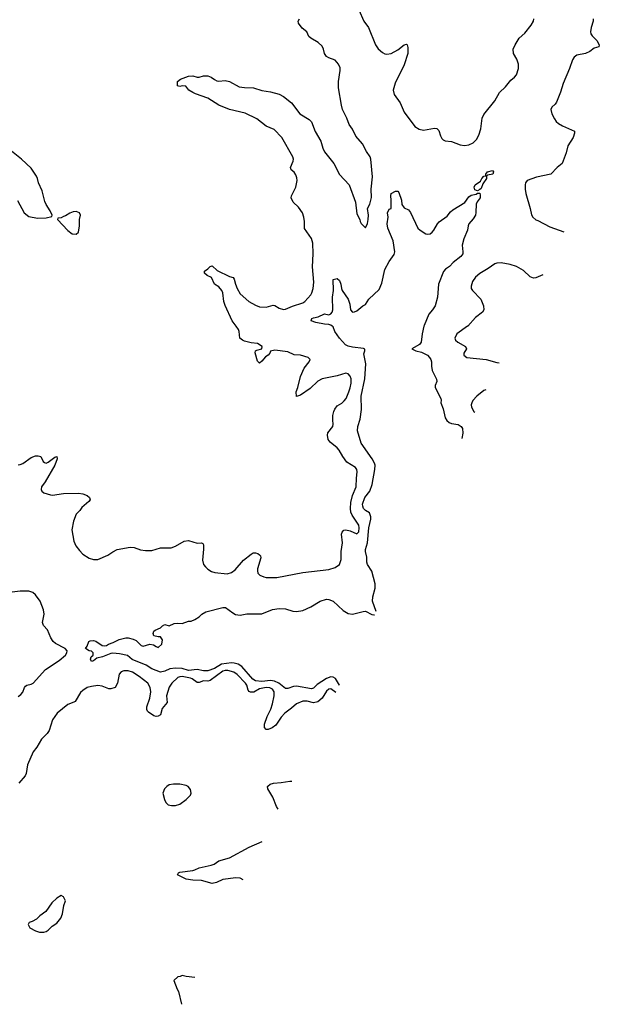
# Model space of a CAD drawing. Header units: inches. Extents: x 2134017 to 2292458, y 756222 to 916513.
# Tile 18 of 256: x 2223885 to 2229259, y 763710 to 772842. Entities that reach past the tile are written whole.
import ezdxf

# ---------------------------------------------------------------- set-up
doc = ezdxf.new("R2010")
doc.units = ezdxf.units.IN
doc.header["$MEASUREMENT"] = 0
doc.layers.add('C2726', color=7, linetype='Continuous')
doc.layers.add('C2727', color=7, linetype='Continuous')

msp = doc.modelspace()

# ---------------------------------------------------------------- linework, layer by layer
at = {"layer": 'C2726', "color": 5}
for points, elevation in [([(2223870, 768714.9), (2223890, 768716.5), (2223913.7, 768726.3), (2223990, 768782.8), (2224030, 768796.1), (2224057.4, 768797.4), (2224080.7, 768790), (2224103.4, 768743.4), (2224114, 768734), (2224130, 768730.7), (2224150, 768739.1), (2224210, 768784), (2224230, 768791.3), (2224232.7, 768770), (2224210, 768709.3), (2224122.4, 768557.6), (2224088.5, 768510), (2224084.2, 768484.2), (2224090.7, 768470), (2224110, 768455.5), (2224170, 768434.9), (2224190, 768433), (2224290, 768448.9), (2224430.3, 768450.3), (2224470, 768443.8), (2224510.4, 768430.4), (2224531, 768410), (2224538, 768390), (2224527.1, 768372.9), (2224460.5, 768319.5), (2224442.8, 768290), (2224410, 768255.3), (2224382.4, 768190), (2224368.9, 768110), (2224387.1, 768007.1), (2224404, 767964), (2224438.5, 767918.5), (2224470, 767886.7), (2224530, 767848.8), (2224570, 767834.9), (2224610, 767836.5), (2224703.7, 767876.3), (2224750, 767907.7), (2224790, 767927.3), (2224910, 767950.7), (2224947.1, 767947.1), (2225005.8, 767925.8), (2225050, 767919.1), (2225110, 767920.7), (2225190, 767944.9), (2225290, 767943.8), (2225330, 767960.5), (2225410, 768007.3), (2225450, 768010.7), (2225530, 767987.3), (2225570, 767991), (2225582.8, 767982.8), (2225590.4, 767970.4), (2225590.4, 767930.4), (2225579.5, 767830), (2225588.2, 767790), (2225606.3, 767766.3), (2225630, 767746), (2225664.8, 767724.8), (2225694, 767714), (2225810, 767701.6), (2225850, 767714.9), (2225881.3, 767738.7), (2225959.7, 767830), (2226030, 767886.3), (2226050, 767896.5), (2226070, 767898.9), (2226092.3, 767892.3), (2226110, 767878.3), (2226117.8, 767870), (2226121.7, 767850), (2226090.4, 767750), (2226088.8, 767730), (2226094.4, 767710), (2226110.7, 767690), (2226150, 767673.7), (2226170, 767670.3), (2226270, 767667.6), (2226510, 767716), (2226750, 767744.4), (2226810, 767763), (2226849.2, 767790), (2226865.4, 767834.6), (2226864.2, 767910), (2226879.1, 767990), (2226869.7, 768070), (2226873.6, 768090), (2226890, 768108.2), (2226910, 768111.6), (2226950, 768103.1), (2227010, 768073), (2227030, 768091.3), (2227033.3, 768130), (2227030, 768154.5), (2226966.4, 768246.4), (2226955.9, 768275.9), (2226951.8, 768310), (2226955.7, 768364.3), (2226969.9, 768430), (2227004.3, 768510), (2227006.6, 768590), (2227014.2, 768650), (2227009.7, 768670), (2226998, 768690), (2226918.4, 768738.4), (2226879.7, 768790), (2226848, 768850), (2226829.6, 768870), (2226762.6, 768922.6), (2226745.7, 768950), (2226738, 768990), (2226743.5, 769010), (2226788, 769070), (2226791.3, 769090), (2226786.9, 769126.9), (2226788.7, 769170), (2226796.8, 769210), (2226806, 769230), (2226830, 769260.3), (2226872.7, 769287.3), (2226893.5, 769306.5), (2226910.9, 769330), (2226936.8, 769390), (2226950, 769427.3), (2226957.8, 769470), (2226957.1, 769510), (2226950, 769535.1), (2226930, 769558.7), (2226910, 769564.2), (2226830, 769538.7), (2226688, 769512), (2226650.3, 769490), (2226577.2, 769422.8), (2226490, 769360.9), (2226450, 769348), (2226447, 769390), (2226462.9, 769430), (2226487.2, 769532.8), (2226522.4, 769610), (2226569.4, 769670), (2226577, 769690), (2226570, 769701.2), (2226561.2, 769710), (2226490, 769731.9), (2226430, 769732.6), (2226370, 769760.4), (2226250, 769776.3), (2226210.7, 769769.3), (2226204, 769750), (2226187.7, 769730), (2226165.3, 769714.7), (2226130, 769674), (2226110, 769658), (2226102.4, 769662.4), (2226090, 769674), (2226067.5, 769752.5), (2226072.3, 769770), (2226082.5, 769777.5), (2226129.3, 769790.7), (2226132.7, 769810), (2226090, 769838.3), (2226030, 769845.6), (2225970, 769860.2), (2225949.9, 769869.9), (2225927.6, 769890), (2225921.3, 769950), (2225913.3, 769970), (2225890.9, 770000)], 280), ([(2227189.4, 767354.3), (2227155.5, 767450), (2227159, 767490), (2227181.7, 767570), (2227182.3, 767610), (2227150, 767726.6), (2227110, 767788.7), (2227103, 767810), (2227103.7, 767856.3), (2227091, 767911), (2227090.4, 767930), (2227109.4, 767990.6), (2227123.5, 768130), (2227140.4, 768210), (2227140.5, 768230), (2227127.6, 768267.6), (2227089.9, 768289.9), (2227073.7, 768310), (2227066.2, 768330), (2227064.8, 768350), (2227083.7, 768410), (2227130.3, 768469.7), (2227153.8, 768530), (2227178.4, 768670), (2227180.2, 768710), (2227175.2, 768730), (2227153.7, 768770), (2227050, 768913.6), (2227017.7, 769030), (2227021.3, 769070), (2227041.4, 769138.6), (2227052.8, 769227.2), (2227051.7, 769350), (2227086.4, 769510), (2227095, 769650), (2227075.2, 769744.8), (2227085.1, 769770), (2227085.2, 769785.2), (2227071.9, 769791.9), (2226970, 769803.8), (2226930, 769813.3), (2226905.7, 769825.7), (2226850, 769887.2), (2226806.9, 769950), (2226790, 769992.3), (2226781.1, 770000)], 260), ([(2227632.4, 770000), (2227616.1, 769930), (2227608.2, 769850), (2227590.8, 769830), (2227521, 769790), (2227558, 769770), (2227610, 769757.4), (2227664.9, 769730), (2227685.5, 769710), (2227698, 769690), (2227704.4, 769670), (2227702.4, 769630), (2227708.5, 769588.5), (2227750.6, 769509.4), (2227753, 769487), (2227738.8, 769450), (2227736, 769430), (2227791, 769330), (2227794, 769314), (2227791, 769289), (2227812.4, 769232.4), (2227830.3, 769150), (2227845.4, 769125.4), (2227866.6, 769106.6), (2227890, 769096.9), (2227950, 769087.8), (2227979.5, 769070), (2227991.6, 769050), (2227992.7, 769007.3), (2227983.7, 768958.7)], 260), ([(2228038.1, 770000), (2227938, 769930), (2227920.5, 769890), (2227924.9, 769870), (2227948, 769850), (2228017.1, 769810), (2228028.2, 769790), (2228004.4, 769750), (2228003, 769730), (2228031.3, 769710), (2228210, 769691.3), (2228310, 769662.4), (2228330.7, 769659.7)], 280), ([(2228206.9, 769409.6), (2228190, 769403.5), (2228122.3, 769350), (2228086.7, 769310), (2228076.4, 769290), (2228072.4, 769270), (2228075.3, 769250), (2228095.8, 769210), (2228104.6, 769202.9)], 280), ([(2223870, 766564.9), (2223896.6, 766583.4), (2223914.9, 766605.1), (2223929.6, 766650), (2223939.4, 766660.6), (2223951, 766669), (2223990, 766679.5), (2224010, 766690.3), (2224123.7, 766816.3), (2224250, 766899.7), (2224310, 766949), (2224323.5, 766970), (2224324, 766990), (2224308, 767010), (2224218.2, 767058.2), (2224196.6, 767076.6), (2224174.6, 767110), (2224142.6, 767182.6), (2224104.5, 767224.5), (2224097.8, 767250), (2224112.2, 767330), (2224106.3, 767370), (2224074.1, 767450), (2224030, 767509), (2224005.4, 767530), (2223970, 767543.2), (2223890, 767541.6), (2223789.8, 767529.8)], 280), ([(2226850.6, 766669.8), (2226850.4, 766670), (2226812.3, 766732.3), (2226790, 766745.1), (2226770, 766747.3), (2226730, 766732.6), (2226643.1, 766676.9), (2226610, 766641.8), (2226600.6, 766639.4), (2226590, 766637.4), (2226450, 766661.1), (2226422.7, 766657.3), (2226370, 766638.3), (2226350, 766638.9), (2226287.8, 766687.8), (2226246.5, 766706.5), (2226210, 766713.5), (2226130, 766705.1), (2226070, 766710.3), (2226045.6, 766725.6), (2225943.6, 766843.6), (2225910, 766863.7), (2225873.8, 766873.8), (2225850, 766876.2), (2225756.4, 766863.6), (2225690, 766825.3), (2225630, 766802.1), (2225590, 766803.4), (2225530, 766814.5), (2225450, 766806.2), (2225390, 766825.3), (2225330.6, 766829.4), (2225277, 766823), (2225230, 766798.7), (2225190, 766789.4), (2225110, 766822), (2225056.9, 766856.9), (2224928.3, 766908.3), (2224885.5, 766945.5), (2224810, 766961.7), (2224750, 766967.1), (2224730, 766963.9), (2224652.6, 766932.6), (2224599.3, 766920.7), (2224570, 766897.2), (2224549.3, 766889.3), (2224541.2, 766910), (2224548, 766932), (2224565.2, 766950), (2224565.2, 766970), (2224550, 766985.2), (2224528.7, 766990), (2224495.3, 767010), (2224510, 767031), (2224525.8, 767074.2), (2224538, 767082), (2224570, 767083.8), (2224590, 767078), (2224650, 767039.1), (2224670, 767035.5), (2224690, 767039.1), (2224708.1, 767051.9), (2224752.5, 767067.5), (2224806.3, 767093.7), (2224870, 767110.4), (2224890, 767110.4), (2224938, 767098), (2224963.9, 767083.9), (2225010, 767039.3), (2225030, 767033), (2225090.6, 767050.6), (2225124.9, 767044.9), (2225150, 767027.7), (2225170, 767021), (2225202, 767050), (2225208, 767090), (2225190, 767118), (2225170, 767118), (2225129.2, 767129.2), (2225122, 767150), (2225128.7, 767170), (2225140.2, 767179.8), (2225190, 767202), (2225210, 767222), (2225230, 767232), (2225270, 767222), (2225316.4, 767243.6), (2225350, 767246), (2225390, 767242), (2225450, 767264.7), (2225474.6, 767265.4), (2225510, 767278), (2225550, 767304.7), (2225575.3, 767330), (2225610, 767350.8), (2225770, 767391), (2225792, 767390), (2225859.9, 767339.9), (2225886, 767326), (2225930, 767320.5), (2225990.5, 767330.5), (2226130, 767331), (2226230, 767373.4), (2226290, 767380.7), (2226350, 767377.6), (2226418, 767358), (2226450, 767353.7), (2226510, 767362.4), (2226583.1, 767396.9), (2226670, 767450.3), (2226730, 767467.4), (2226750, 767465.7), (2226790.5, 767450), (2226883.5, 767363.5), (2226930, 767334.7), (2226970, 767330.2), (2227070, 767354.9), (2227090, 767355.8), (2227150, 767325.3), (2227170, 767321.3), (2227173.7, 767322.5)], 260), ([(2226817.3, 766602.5), (2226770, 766637.2), (2226750, 766634), (2226730, 766615.6), (2226689.1, 766550.9), (2226650, 766515.9), (2226610, 766507.5), (2226550, 766521.1), (2226510, 766522), (2226450, 766496.9), (2226404.2, 766455.8), (2226342.3, 766410), (2226310, 766374.7), (2226261.4, 766298.6), (2226226.5, 766273.5), (2226190, 766260.4), (2226170, 766260.5), (2226156.3, 766276.3), (2226154.9, 766310), (2226179.7, 766380.3), (2226212.4, 766447.6), (2226230, 766498), (2226245, 766570), (2226245.3, 766610), (2226230, 766633), (2226204.3, 766644.3), (2226170, 766648.4), (2226110, 766637.1), (2226054.4, 766605.6), (2226024.8, 766604.8), (2226011.7, 766611.7), (2226003.9, 766623.9), (2225991.8, 766670), (2225979.3, 766690), (2225901.8, 766770), (2225870, 766791.4), (2225814.8, 766805.2), (2225790, 766805.6), (2225770, 766799.4), (2225650, 766714), (2225630, 766708), (2225590, 766709.4), (2225550, 766695.7), (2225530, 766694.9), (2225484.8, 766730), (2225470, 766736.2), (2225390, 766750.3), (2225370, 766748.7), (2225350, 766740.8), (2225295.2, 766690), (2225270, 766651.1), (2225247.3, 766570), (2225251.1, 766510), (2225207, 766453), (2225190, 766395.8), (2225170, 766382.8), (2225150, 766381.2), (2225127.3, 766387.3), (2225080.7, 766420.7), (2225069.8, 766429.8), (2225063.9, 766443.9), (2225063.9, 766470), (2225092.6, 766550), (2225099.5, 766610), (2225094.6, 766650), (2225072.8, 766690), (2224993.7, 766750), (2224930, 766790.7), (2224890, 766802.2), (2224850, 766802.4), (2224826.4, 766793.6), (2224808.8, 766771.2), (2224792.2, 766690), (2224770, 766647.6), (2224730, 766635.1), (2224710, 766635.1), (2224650, 766661.5), (2224610, 766668.7), (2224550, 766659.2), (2224510, 766647.1), (2224470, 766622.2), (2224450, 766601.7), (2224399.8, 766520.2), (2224388.4, 766511.6), (2224330, 766489.8), (2224232.6, 766410), (2224190.3, 766350), (2224157.8, 766250), (2224138.3, 766221.7), (2224087.6, 766170), (2224045.3, 766094.7), (2224008.7, 766051.3), (2223955.9, 765930), (2223946.3, 765850), (2223936.9, 765830), (2223878.2, 765761.8)], 280), ([(2226281.4, 765519.9), (2226265.8, 765545.8), (2226230.6, 765630.6), (2226187, 765710), (2226182.7, 765730), (2226185.4, 765734.6), (2226207.7, 765752.3), (2226237.2, 765762.8), (2226310, 765766.5), (2226390, 765780.2), (2226409.4, 765778.5)], 280), ([(2225957.4, 764865.6), (2225930, 764879.1), (2225890, 764882.2), (2225770, 764866.6), (2225710, 764840.9), (2225670, 764832.1), (2225570, 764858.5), (2225490, 764861.4), (2225428.7, 764870), (2225349, 764910), (2225356, 764930), (2225370, 764937), (2225490, 764952.2), (2225510, 764957.1), (2225550, 764977.6), (2225660.6, 764999.4), (2225686.6, 765010), (2225730, 765040.3), (2225830, 765069.2), (2226011.9, 765168.1), (2226133.1, 765220.5)], 280), ([(2225508.5, 763958.7), (2225430, 763968.7), (2225390, 763978), (2225371.6, 763968.4), (2225350, 763966), (2225314, 763930), (2225344.7, 763850), (2225358, 763830), (2225385.5, 763710.3)], 320)]:
    msp.add_lwpolyline(points, dxfattribs=dict(at, elevation=elevation))
at = {"layer": 'C2726', "color": 5, "elevation": 320}
for points in [[(2225370, 765753.2), (2225310, 765753.2), (2225270, 765745.2), (2225248.1, 765731.9), (2225226.8, 765710), (2225211, 765670), (2225226.8, 765610), (2225241.1, 765581.1), (2225261.6, 765561.6), (2225293, 765553), (2225330, 765554), (2225370, 765566.4), (2225430, 765608.5), (2225469.3, 765650), (2225476.2, 765670), (2225470, 765702), (2225448, 765730), (2225430, 765739)], [(2224270, 764718), (2224230, 764695.3), (2224184, 764650), (2224127.9, 764572.1), (2224071, 764530), (2224039.8, 764500.2), (2224002, 764478), (2223971.6, 764468.4), (2223962, 764450), (2223979.6, 764419.6), (2224030, 764391.3), (2224070, 764378), (2224110, 764378), (2224130, 764384.7), (2224150, 764398), (2224186.3, 764433.7), (2224230, 764462.8), (2224265.2, 764510), (2224281.2, 764550), (2224292.9, 764627.1), (2224308.7, 764670), (2224290, 764708)]]:
    msp.add_lwpolyline(points, close=True, dxfattribs=at)
at = {"layer": 'C2727', "color": 5}
for points, elevation in [([(2225890.9, 770000), (2225853.6, 770050), (2225790, 770191.5), (2225778.4, 770230), (2225768, 770308), (2225758.9, 770330), (2225730, 770364.5), (2225690.9, 770390.9), (2225664.5, 770450), (2225623.7, 770470), (2225599.3, 770490), (2225597.2, 770510), (2225629.7, 770530.3), (2225650, 770554.8), (2225670, 770558), (2225715.1, 770515.1), (2225830, 770461.3), (2225864.9, 770450), (2225874.6, 770434.6), (2225885, 770390), (2225901, 770350), (2225930, 770298.3), (2226010.3, 770230), (2226070, 770194.5), (2226110, 770180.5), (2226170, 770177.7), (2226234.4, 770194.4), (2226250, 770192.2), (2226290, 770166), (2226330, 770155.6), (2226350, 770156.9), (2226414.9, 770185.1), (2226510, 770217.3), (2226529.8, 770230.2), (2226583, 770290), (2226595.1, 770310), (2226605.4, 770350), (2226612.1, 770407.9), (2226599.8, 770550), (2226607.1, 770670), (2226602, 770770), (2226590, 770812.7), (2226526.3, 770906.3), (2226525.1, 770970), (2226519.2, 771010), (2226506, 771050), (2226470, 771103), (2226421.3, 771150), (2226403, 771190), (2226406.6, 771210), (2226446.4, 771290), (2226458.2, 771350), (2226455.3, 771375.3), (2226444.8, 771404.8), (2226430, 771427.3), (2226402.7, 771450), (2226394.5, 771470), (2226421.7, 771530), (2226422.2, 771550), (2226416.4, 771570), (2226314.4, 771750), (2226243.3, 771823.3), (2226170, 771855.3), (2226083.3, 771923.3), (2225975.2, 771975.2), (2225830, 772009.2), (2225731.8, 772050), (2225630, 772115.1), (2225514.2, 772154.2), (2225490, 772166.6), (2225454, 772190), (2225424.7, 772224.7), (2225390, 772229), (2225370, 772224), (2225348, 772230), (2225348.7, 772268.7), (2225375.3, 772290), (2225450, 772318.3), (2225490, 772321.1), (2225530, 772310.4), (2225549.6, 772310.4), (2225590, 772321.6), (2225630, 772320.4), (2225661, 772310), (2225690, 772286.8), (2225714.4, 772274.4), (2225730, 772270.8), (2225790, 772279.1), (2225830, 772270.6), (2225920.7, 772220.7), (2225970, 772212.4), (2226051.3, 772210), (2226130, 772185.3), (2226210, 772172.6), (2226290, 772151.2), (2226331.8, 772130), (2226404.4, 772070), (2226482.4, 771970), (2226570, 771916.9), (2226590, 771895.8), (2226625.5, 771805.5), (2226677, 771717), (2226695.2, 771650), (2226710, 771616), (2226799.1, 771510), (2226850, 771405.7), (2226938.6, 771310), (2226997.4, 771150), (2227010, 771041), (2227037.3, 770990), (2227040.7, 770970), (2227050, 770951.3), (2227090, 770912), (2227109.1, 770950.9), (2227115.1, 770990), (2227118.4, 771030), (2227109.5, 771090), (2227133, 771130), (2227147.1, 771192.9), (2227145.1, 771270), (2227155.9, 771384.1), (2227141, 771550), (2227133.5, 771570), (2227099.9, 771619.9), (2227063.4, 771690), (2227000.9, 771760.9), (2226970, 771825.9), (2226940.1, 771870), (2226919, 771930), (2226879.1, 772010), (2226868.5, 772050), (2226842.5, 772210), (2226840.8, 772270), (2226857.2, 772370), (2226855.3, 772395.3), (2226841.8, 772430), (2226810, 772465.5), (2226750, 772487.9), (2226730, 772500.3), (2226712, 772530), (2226702.7, 772570), (2226690, 772596.8), (2226650.9, 772630.9), (2226583, 772670), (2226565.5, 772685.5), (2226546, 772730), (2226504.7, 772764.7), (2226470, 772809.6), (2226468.2, 772830), (2226478.5, 772850)], 280), ([(2227030, 772934), (2227075.8, 772830), (2227118, 772770), (2227183.6, 772610), (2227210, 772572.7), (2227250, 772538), (2227270, 772526), (2227290, 772522.4), (2227330, 772528.8), (2227390, 772563.6), (2227450, 772610.4), (2227470, 772616.3), (2227476.3, 772610), (2227484.6, 772584.6), (2227485.3, 772530), (2227450, 772425.2), (2227365.7, 772254.3), (2227347.6, 772190), (2227357, 772150), (2227411.6, 772070), (2227450, 771985.5), (2227550, 771850.5), (2227587.9, 771827.9), (2227630, 771818.9), (2227730, 771834.9), (2227753.1, 771833.1), (2227770, 771814.8), (2227786, 771766), (2227799.9, 771739.9), (2227810, 771726.8), (2227830, 771719.1), (2227890, 771712.2), (2227970, 771683.1), (2228010, 771676.5), (2228050, 771681.3), (2228090, 771699.1), (2228121.4, 771730), (2228142.5, 771770), (2228159.4, 771830), (2228174.4, 771930), (2228190, 771964.2), (2228291.2, 772088.8), (2228333.9, 772166.1), (2228390, 772220.3), (2228438, 772282), (2228474, 772310), (2228491.8, 772330), (2228508.4, 772390), (2228509.1, 772430), (2228495.3, 772475.3), (2228463.1, 772530), (2228461.1, 772570), (2228478.9, 772610), (2228517.6, 772670), (2228570, 772717), (2228628.6, 772791.4), (2228648.9, 772830), (2228652.6, 772850)], 280), ([(2229201.3, 772850), (2229201.1, 772830), (2229182.6, 772770), (2229176.5, 772730), (2229182, 772710), (2229193.1, 772693.1), (2229237, 772650), (2229259.1, 772610), (2229256, 772590), (2229210, 772577), (2229172.6, 772547.4), (2229130, 772528.6), (2229050, 772514.5), (2229025, 772495), (2229010, 772469.5), (2228983.8, 772390), (2228924.9, 772250), (2228900.7, 772170), (2228862.6, 772077.4), (2228850, 772057.4), (2228818.6, 772030), (2228810.2, 772010), (2228819.4, 771970), (2228842.7, 771922.7), (2228858.6, 771898.6), (2228879.3, 771879.3), (2228916.5, 771856.5), (2229030.7, 771810), (2229030.6, 771790), (2229016.3, 771750), (2228966.3, 771673.7), (2228952.9, 771607.1), (2228916.1, 771510), (2228868.9, 771470), (2228810.8, 771410), (2228678, 771382), (2228590.7, 771350), (2228574, 771330), (2228570.3, 771310), (2228570.3, 771270), (2228576.5, 771230), (2228618, 771090), (2228630, 771032), (2228642.8, 771010), (2228670, 770986), (2228690, 770981), (2228801.1, 770921.1), (2228931.6, 770873.6)], 280), ([(2223864.9, 771164.9), (2223927.3, 771050), (2223970, 771017.3), (2224050, 771002), (2224130, 771006), (2224182, 771018), (2224186, 771030), (2224168.7, 771070), (2224129.5, 771129.5), (2224117.5, 771157.5), (2224094.8, 771254.8), (2224059.3, 771330), (2224049.2, 771370), (2224039.3, 771390), (2223990, 771464), (2223902, 771550), (2223810, 771622)], 320), ([(2226781.1, 770000), (2226770, 770009.7), (2226750, 770016.9), (2226710, 770018.3), (2226630, 770034), (2226589, 770050), (2226594, 770070), (2226610, 770077.1), (2226652, 770088), (2226710, 770113.4), (2226750, 770105.5), (2226770, 770113.4), (2226782.9, 770130), (2226787.8, 770150), (2226783.9, 770270), (2226794, 770330), (2226790, 770432), (2226830, 770441), (2226850, 770424.7), (2226863, 770390), (2226868, 770348), (2226874.8, 770330), (2226930.7, 770250), (2226945.2, 770205.2), (2226951.3, 770150), (2226970, 770131.3), (2226990, 770132), (2227010, 770142), (2227066, 770190), (2227090, 770202), (2227122, 770250), (2227218.9, 770341.1), (2227242, 770398), (2227270, 770524.7), (2227310, 770598.8), (2227356.3, 770663.7), (2227364.5, 770690), (2227348.2, 770790), (2227298.7, 770910), (2227292, 770950), (2227300.9, 771010), (2227294, 771050), (2227310, 771084.7), (2227328, 771092), (2227329.2, 771170), (2227325.2, 771210), (2227329, 771230), (2227370, 771252), (2227390, 771251.3), (2227399.8, 771239.8), (2227424.7, 771170), (2227427.1, 771127.1), (2227450, 771098), (2227490, 771078), (2227510, 771054.8), (2227575.5, 770910), (2227597.3, 770890), (2227650, 770856.3), (2227670, 770854), (2227690, 770854.8), (2227710, 770871), (2227725.2, 770890), (2227758, 770950), (2227773.1, 770966.9), (2227850, 771020.7), (2227880.1, 771059.9), (2227901, 771079), (2228012.9, 771147.1), (2228050, 771198.8), (2228070, 771216), (2228116.4, 771223.6), (2228130, 771234), (2228150, 771232), (2228154.8, 771214.8), (2228154.8, 771190), (2228126.4, 771153.6), (2228118, 771130), (2228115.5, 771055.5), (2228110, 771028.7), (2228090, 770994), (2228050, 770949), (2228042.4, 770930), (2228036.3, 770890), (2228002, 770810), (2227986.8, 770750), (2227994.4, 770690), (2227992.4, 770670), (2227973.9, 770646.1), (2227905.5, 770590), (2227870, 770554.5), (2227834, 770530), (2227813.8, 770506.2), (2227767.6, 770390), (2227758, 770270), (2227737.6, 770190), (2227714, 770150), (2227678.9, 770110), (2227633.8, 770006.2), (2227632.4, 770000)], 260), ([(2228735.5, 770477.4), (2228669.6, 770449.6), (2228650, 770446.3), (2228617, 770457), (2228555, 770515), (2228490, 770554), (2228432.1, 770572.1), (2228350, 770586.4), (2228310, 770584.7), (2228290, 770578.3), (2228230, 770535.8), (2228150.2, 770489.8), (2228110, 770453.3), (2228084.8, 770415.2), (2228070.3, 770370), (2228072, 770350), (2228082, 770330), (2228161.3, 770250), (2228184, 770190), (2228188.5, 770150), (2228174.9, 770130), (2228110, 770081.6), (2228039.2, 770000.8), (2228038.1, 770000)], 280)]:
    msp.add_lwpolyline(points, dxfattribs=dict(at, elevation=elevation))
for points, elevation in [([(2228130, 771255.3), (2228104.7, 771264.7), (2228099.3, 771290), (2228109.5, 771310), (2228156.6, 771343.4), (2228169.4, 771370), (2228190, 771392), (2228206, 771394), (2228208, 771410), (2228224, 771430), (2228270, 771444.7), (2228277.3, 771430), (2228270.7, 771410), (2228221, 771399), (2228212, 771390), (2228214, 771370), (2228179.8, 771320.2), (2228164.7, 771275.3), (2228150, 771268)], 260), ([(2224410, 771062), (2224379.6, 771060.4), (2224350, 771048), (2224310, 771022), (2224290, 771018), (2224270, 771006), (2224238, 771002), (2224234, 770990), (2224330, 770886.8), (2224370, 770856), (2224410, 770852), (2224429, 770871), (2224439.5, 770930), (2224439, 770990), (2224448.7, 771030), (2224438, 771050)], 320)]:
    msp.add_lwpolyline(points, close=True, dxfattribs=dict(at, elevation=elevation))

doc.saveas('drawing.dxf')
